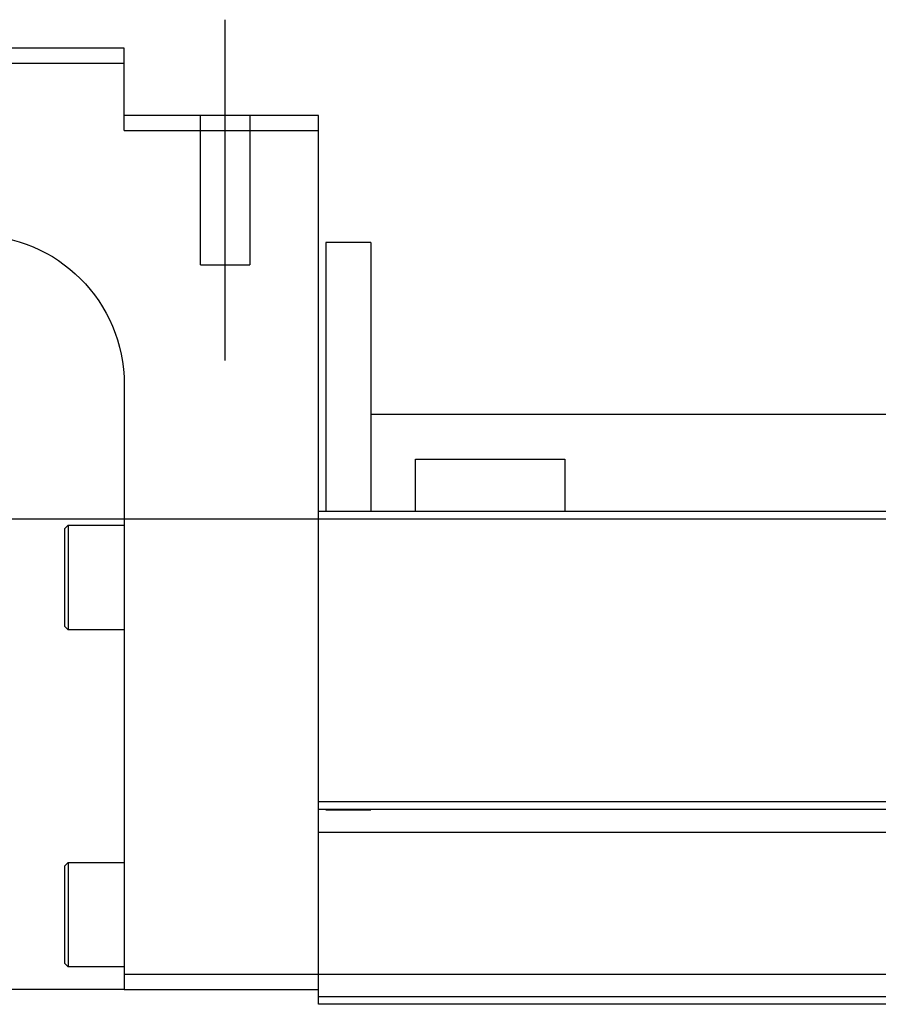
# Model space of a CAD drawing. Header units: millimetres. Extents: x 2891 to 6329, y -1599 to 860.
# Tile 53 of 256: x 3619 to 3677, y -1272 to -1206. Entities that reach past the tile are written whole.
import ezdxf
from ezdxf.lldxf.tags import DXFTag

# ---------------------------------------------------------------- set-up
doc = ezdxf.new("R2010")
doc.units = ezdxf.units.MM
doc.layers.get('0').update_dxf_attribs({"linetype": 'CONTINUOUS'})
tags = doc.linetypes.add('DASHED', pattern=[25.72, 12.86, -12.86]).pattern_tags.tags
tags[6:7] = [DXFTag(74, 4), DXFTag(75, 0), DXFTag(340, '0'), DXFTag(46, 0.0), DXFTag(50, 0.0), DXFTag(44, 0.0), DXFTag(45, 0.0)]
tags[4:5] = [DXFTag(74, 4), DXFTag(75, 0), DXFTag(340, '0'), DXFTag(46, 0.0), DXFTag(50, 0.0), DXFTag(44, 0.0), DXFTag(45, 0.0)]

msp = doc.modelspace()

# ---------------------------------------------------------------- linework, layer by layer
at = {"ltscale": 0.2}
msp.add_line((3633.04, -1228.783), (3633.04, -1205.958), dxfattribs=at)
at = {"linetype": 'Continuous'}
for p, q in [((3626.29, -1207.871), (3552.29, -1207.871)), ((3626.29, -1208.871), (3626.29, -1207.871)), ((3552.29, -1208.871), (3626.29, -1208.871)), ((3626.29, -1213.371), (3626.29, -1208.871)), ((3639.29, -1212.371), (3626.29, -1212.371)), ((3639.29, -1213.371), (3639.29, -1212.371)), ((3626.29, -1213.371), (3639.29, -1213.371)), ((3639.29, -1237.871), (3639.29, -1213.371)), ((3642.79, -1220.871), (3639.79, -1220.871)), ((3639.79, -1220.871), (3639.79, -1238.871)), ((3642.79, -1220.871), (3642.79, -1238.871)), ((3626.29, -1230.371), (3626.29, -1269.871)), ((3642.796, -1232.371), (3740.89, -1232.371)), ((3645.79, -1235.371), (3655.79, -1235.371)), ((3645.79, -1238.871), (3645.79, -1235.371)), ((3655.79, -1235.371), (3655.79, -1238.871)), ((3639.29, -1238.871), (3639.29, -1237.871)), ((3902.465, -1238.87), (3639.29, -1238.871)), ((3639.29, -1258.321), (3639.29, -1238.871)), ((3622.29, -1240.051), (3622.54, -1239.801)), ((3622.54, -1239.801), (3626.29, -1239.801)), ((3622.54, -1239.801), (3622.54, -1243.301)), ((3622.29, -1240.051), (3622.29, -1243.301)), ((3622.29, -1243.301), (3622.29, -1246.551)), ((3622.54, -1243.301), (3622.54, -1246.801)), ((3622.54, -1246.801), (3622.29, -1246.551)), ((3626.29, -1246.801), (3622.54, -1246.801)), ((3897.778, -1258.321), (3639.29, -1258.321)), ((3639.29, -1258.821), (3639.29, -1258.321)), ((3639.29, -1269.871), (3639.29, -1258.821)), ((3622.29, -1262.621), (3622.54, -1262.371)), ((3622.29, -1262.621), (3622.29, -1265.871)), ((3622.54, -1262.371), (3626.29, -1262.371)), ((3622.54, -1262.371), (3622.54, -1265.871)), ((3622.29, -1265.871), (3622.29, -1269.121)), ((3622.54, -1265.871), (3622.54, -1269.371)), ((3622.54, -1269.371), (3622.29, -1269.121)), ((3626.29, -1269.371), (3622.54, -1269.371)), ((3626.29, -1269.871), (3626.29, -1270.871)), ((3639.29, -1269.871), (3626.29, -1269.871)), ((3894.995, -1269.87), (3639.29, -1269.871)), ((3639.29, -1271.871), (3639.29, -1269.871)), ((3626.29, -1270.871), (3566.29, -1270.871)), ((3626.29, -1270.871), (3639.29, -1270.871)), ((3894.513, -1271.87), (3639.29, -1271.871))]:
    msp.add_line(p, q, dxfattribs=at)
at = {"linetype": 'DASHED'}
for p, q in [((3631.39, -1222.371), (3631.39, -1212.371)), ((3634.69, -1212.371), (3634.69, -1222.371)), ((3631.39, -1222.371), (3634.69, -1222.371)), ((3642.79, -1258.871), (3639.79, -1258.871)), ((3897.284, -1260.37), (3639.29, -1260.371)), ((3894.634, -1271.37), (3639.29, -1271.371))]:
    msp.add_line(p, q, dxfattribs=at)
msp.add_line((3551.29, -1239.371), (4393.29, -1239.371))
at = {"linetype": 'Continuous', "extrusion": (0, 0, -1)}
msp.add_arc((-3616.29, -1230.371), 10, 90, 180, dxfattribs=at)
at = {"linetype": 'Continuous'}
msp.add_open_spline([(3897.658, -1258.821), (3639.29, -1258.821)], degree=1, dxfattribs=at)

doc.saveas('drawing.dxf')
